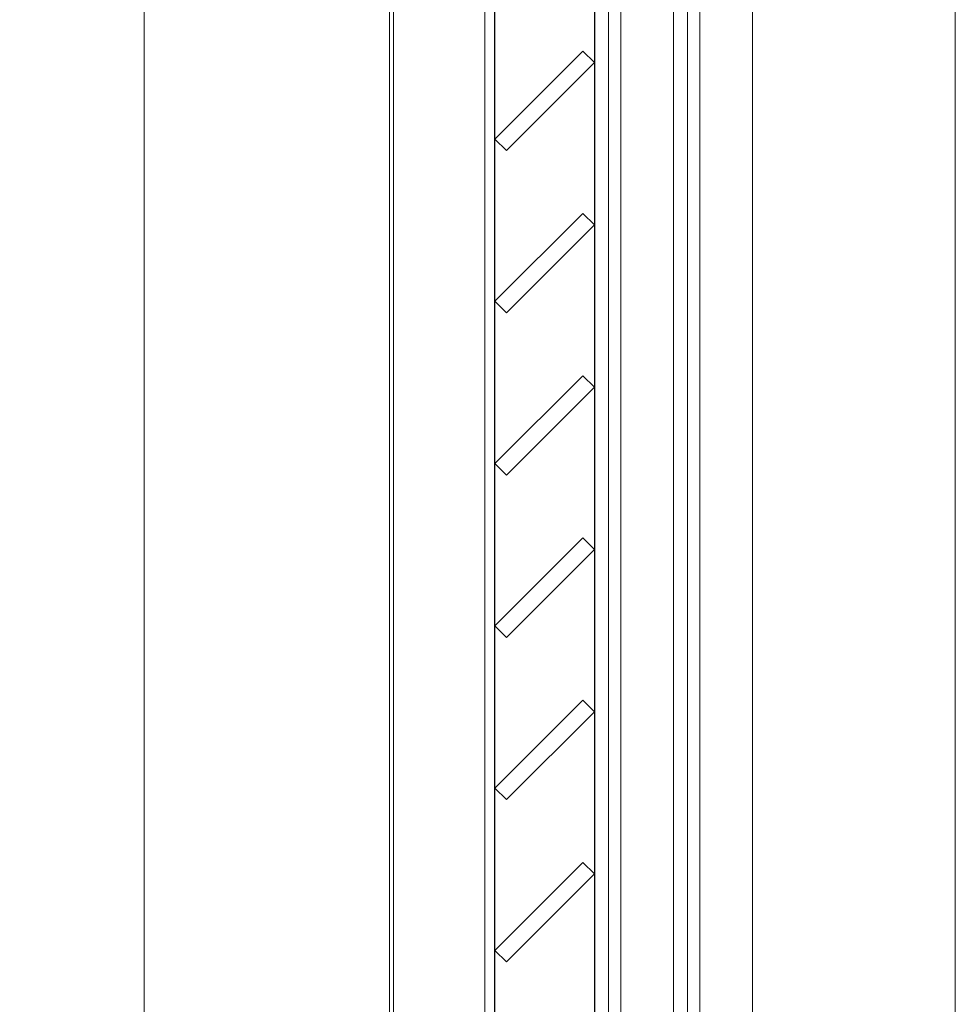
# Model space of a CAD drawing. Header units: millimetres. Extents: x 3652085 to 3778338, y -303702 to -273644.
# Tile 128 of 256: x 3679211 to 3679442, y -282786 to -282543. Entities that reach past the tile are written whole.
import ezdxf

# ---------------------------------------------------------------- set-up
doc = ezdxf.new("R2010")
doc.units = ezdxf.units.MM
doc.header["$PDMODE"] = 34
doc.linetypes.add('AUSGEZOGEN', pattern=[0])
doc.linetypes.add('HIDDEN2', pattern=[4.7625, 3.175, -1.5875])
for name, color, linetype, lineweight in [('DIM-03    (HAUSART)', 111, 'Continuous', 5), ('WALL-EXT    (HAUSART)', 7, 'Continuous', 30), ('WINDOW-PROFILE (HAUSART)', 166, 'Continuous', 5)]:
    doc.layers.add(name, color=color, linetype=linetype, lineweight=lineweight)
doc.layers.add('DOOR', color=7, linetype='AUSGEZOGEN')
doc.styles.add('1-20 Eng HA', font='arial.ttf', dxfattribs={"height": 40})
doc.dimstyles.new('1-20 Eng HA', dxfattribs={"dimtxt": 40, "dimasz": 16, "dimexe": 16, "dimexo": 5, "dimgap": 5, "dimtad": 1, "dimdec": 0, "dimlfac": -1, "dimzin": 0, "dimdsep": 46, "dimtxsty": '1-20 Eng HA', "dimblk": 'OBLIQUE', "dimcen": 0.09, "dimdle": 16, "dimclrd": 256, "dimclre": 256, "dimclrt": 256, "dimadec": 0, "dimazin": 0, "dimtfac": 1, "dimtdec": 0, "dimtofl": 0, "dimtmove": 0, "dimatfit": 3, "dimldrblk": 'OBLIQUE', "dimfxl": 1, "dimtolj": 1, "dimtzin": 0, "dimlwe": 0, "dimarcsym": 0})

# ---------------------------------------------------------------- blocks, each defined once
blk = doc.blocks.new('_Oblique')
at = {"color": 0, "linetype": 'ByBlock', "lineweight": -2}
blk.add_line((-0.5, -0.5), (0.5, 0.5), dxfattribs=at)
blk = doc.blocks.new('*D234')
at = {"layer": 'Defpoints', "color": 0, "lineweight": 0, "transparency": 16777216}
for p in [(3679120.44, -281228.24), (3679312.51, -281228.24, 0), (3679174.12, -282993.13)]:
    blk.add_point(p, dxfattribs=at)
at = {"layer": 'DIM-03    (HAUSART)', "lineweight": -2, "transparency": 16777216}
blk.add_line((3679120.44, -283009.13), (3679120.44, -281212.24), dxfattribs=at)
at = {"layer": 'DIM-03    (HAUSART)', "linetype": 'HIDDEN2', "lineweight": 0, "transparency": 16777216}
for p, q in [((3679307.51, -281228.24), (3679104.44, -281228.24)), ((3679169.12, -282993.13), (3679104.44, -282993.13))]:
    blk.add_line(p, q, dxfattribs=at)
at = {"layer": 'DIM-03    (HAUSART)', "lineweight": -2, "transparency": 16777216, "xscale": 16, "yscale": 16, "zscale": 16}
for p, rotation in [((3679120.44, -281228.24), 90), ((3679120.44, -282993.13), 270)]:
    blk.add_blockref('_Oblique', p, dxfattribs=dict(at, rotation=rotation))
at = {"layer": 'DIM-03    (HAUSART)', "transparency": 16777216, "insert": (3679095.02, -282110.69), "char_height": 40, "attachment_point": 5, "rotation": 90, "style": '1-20 Eng HA'}
blk.add_mtext('\\A1;1765', dxfattribs=at)

msp = doc.modelspace()

# ---------------------------------------------------------------- linework, layer by layer
at = {"elevation": 302370.49}
for points in [[(3679352.67, -282554.08), (3679349.84, -282551.25), (3679328.17, -282572.92), (3679331, -282575.75)], [(3679352.67, -282594.08), (3679349.84, -282591.25), (3679328.17, -282612.92), (3679331, -282615.75)], [(3679352.67, -282634.08), (3679349.84, -282631.25), (3679328.17, -282652.92), (3679331, -282655.75)], [(3679352.67, -282674.08), (3679349.84, -282671.25), (3679328.17, -282692.92), (3679331, -282695.75)], [(3679352.67, -282714.08), (3679349.84, -282711.25), (3679328.17, -282732.92), (3679331, -282735.75)], [(3679352.67, -282754.08), (3679349.84, -282751.25), (3679328.17, -282772.92), (3679331, -282775.75)]]:
    msp.add_lwpolyline(points, close=True, dxfattribs=at)
at = {"layer": 'DOOR', "color": 7, "linetype": 'Continuous', "lineweight": -3, "elevation": 302370.49}
msp.add_lwpolyline([(3679328.17, -282917.63), (3679328.17, -281293.74), (3679352.67, -281293.74), (3679352.67, -282917.63)], dxfattribs=at)
at = {"layer": 'WALL-EXT    (HAUSART)', "lineweight": 0, "elevation": 302370.49}
for points in [[(3679441.65, -282993.13), (3679441.65, -280013.13)], [(3679241.73, -282105.13), (3679241.73, -282993.15)]]:
    msp.add_lwpolyline(points, dxfattribs=at)
at = {"layer": 'WINDOW-PROFILE (HAUSART)', "elevation": 302370.49}
for points in [[(3679391.67, -282936.29), (3679391.67, -281250.41)], [(3679375.67, -282954.13), (3679375.67, -281260.92)], [(3679378.67, -282936.29), (3679378.67, -281260.92)], [(3679302.17, -282922.13), (3679302.17, -281288.24)], [(3679302.17, -282922.13), (3679302.17, -281289.24)], [(3679303.17, -282922.13), (3679303.17, -281290.24)], [(3679372.17, -281303.41), (3679372.17, -282908.97)], [(3679325.67, -281308.24), (3679325.67, -282917.63)], [(3679356.17, -281310.24), (3679356.17, -282902.13)], [(3679359.17, -281310.24), (3679359.17, -282902.13)]]:
    msp.add_lwpolyline(points, dxfattribs=at)

# ---------------------------------------------------------------- dimensions: what is measured, and where the dimension line sits
at = {"layer": 'DIM-03    (HAUSART)'}
dim = msp.add_linear_dim(base=(3679120.44, -281228.24, 302370.49), p1=(3679174.12, -282993.13, 302370.49), p2=(3679312.51, -281228.24, 302370.49), angle=90, dimstyle='1-20 Eng HA', dxfattribs=at)
dim.commit()
dim.dimension.update_dxf_attribs({"geometry": '*D234', "text_midpoint": (3679095.02, -282110.69, 302370.49)})

doc.saveas('drawing.dxf')
